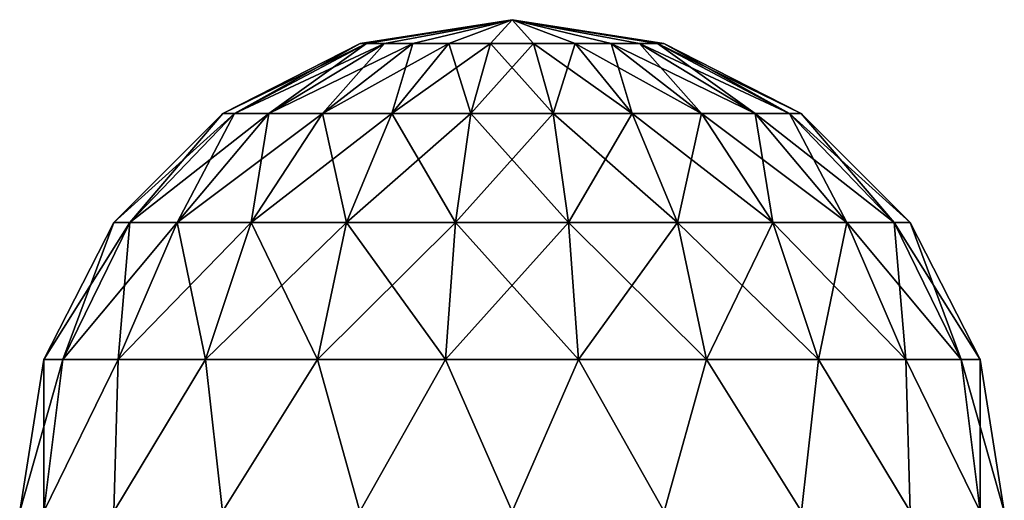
# Model space of a CAD drawing. Header units: millimetres. Extents: x -24 to 24, y -375 to 177.
# Tile 14 of 14: x -3 to 3, y 174.29 to 177.22. Entities that reach past the tile are written whole.
import ezdxf

# ---------------------------------------------------------------- set-up
doc = ezdxf.new("R2010")
doc.units = ezdxf.units.MM
doc.header["$LTSCALE"] = 101.851852
for name, color, linetype in [('25', 7, 'CONTINUOUS'), ('26', 7, 'CONTINUOUS'), ('33', 7, 'CONTINUOUS'), ('34', 7, 'CONTINUOUS')]:
    doc.layers.add(name, color=color, linetype=linetype)

msp = doc.modelspace()

# ---------------------------------------------------------------- linework, layer by layer
at = {"layer": '25', "color": 7, "linetype": 'CONTINUOUS', "true_color": 0xe0f2ff}
for points in [[(-0.8869, 177.079, 57.0604), (0, 177.225, 56.8), (-0.9244, 177.079, 56.8), (-0.8869, 177.079, 57.0604)], [(-0.7776, 177.079, 57.2997), (0, 177.225, 56.8), (-0.8869, 177.079, 57.0604), (-0.7776, 177.079, 57.2997)], [(-0.6053, 177.079, 57.4986), (0, 177.225, 56.8), (-0.7776, 177.079, 57.2997), (-0.6053, 177.079, 57.4986)], [(-0.384, 177.079, 57.6408), (0, 177.225, 56.8), (-0.6053, 177.079, 57.4986), (-0.384, 177.079, 57.6408)], [(-0.1316, 177.079, 57.715), (0, 177.225, 56.8), (-0.384, 177.079, 57.6408), (-0.1316, 177.079, 57.715)], [(0.1316, 177.079, 57.715), (0, 177.225, 56.8), (-0.1316, 177.079, 57.715), (0.1316, 177.079, 57.715)], [(0.9244, 177.079, 56.8), (0, 177.225, 56.8), (0.8869, 177.079, 57.0604), (0.9244, 177.079, 56.8)], [(0.8869, 177.079, 57.0604), (0, 177.225, 56.8), (0.7776, 177.079, 57.2997), (0.8869, 177.079, 57.0604)], [(0.7776, 177.079, 57.2997), (0, 177.225, 56.8), (0.6053, 177.079, 57.4986), (0.7776, 177.079, 57.2997)], [(0.6053, 177.079, 57.4986), (0, 177.225, 56.8), (0.384, 177.079, 57.6408), (0.6053, 177.079, 57.4986)], [(0.384, 177.079, 57.6408), (0, 177.225, 56.8), (0.1316, 177.079, 57.715), (0.384, 177.079, 57.6408)], [(-0.9244, 177.079, 56.8), (-1.7618, 176.6531, 56.8), (-1.6905, 176.6531, 57.2964), (-0.9244, 177.079, 56.8)], [(-0.8869, 177.079, 57.0604), (-0.9244, 177.079, 56.8), (-1.6905, 176.6531, 57.2964), (-0.8869, 177.079, 57.0604)], [(-1.4821, 176.6531, 57.7525), (-0.8869, 177.079, 57.0604), (-1.6905, 176.6531, 57.2964), (-1.4821, 176.6531, 57.7525)], [(-0.7776, 177.079, 57.2997), (-0.8869, 177.079, 57.0604), (-1.4821, 176.6531, 57.7525), (-0.7776, 177.079, 57.2997)], [(-1.1538, 176.6531, 58.1315), (-0.7776, 177.079, 57.2997), (-1.4821, 176.6531, 57.7525), (-1.1538, 176.6531, 58.1315)], [(-0.6053, 177.079, 57.4986), (-0.7776, 177.079, 57.2997), (-1.1538, 176.6531, 58.1315), (-0.6053, 177.079, 57.4986)], [(-0.7319, 176.6531, 58.4026), (-0.6053, 177.079, 57.4986), (-1.1538, 176.6531, 58.1315), (-0.7319, 176.6531, 58.4026)], [(-0.384, 177.079, 57.6408), (-0.6053, 177.079, 57.4986), (-0.7319, 176.6531, 58.4026), (-0.384, 177.079, 57.6408)], [(-0.2507, 176.6531, 58.5439), (-0.384, 177.079, 57.6408), (-0.7319, 176.6531, 58.4026), (-0.2507, 176.6531, 58.5439)], [(-0.1316, 177.079, 57.715), (-0.384, 177.079, 57.6408), (-0.2507, 176.6531, 58.5439), (-0.1316, 177.079, 57.715)], [(0.2507, 176.6531, 58.5439), (-0.1316, 177.079, 57.715), (-0.2507, 176.6531, 58.5439), (0.2507, 176.6531, 58.5439)], [(0.1316, 177.079, 57.715), (-0.1316, 177.079, 57.715), (0.2507, 176.6531, 58.5439), (0.1316, 177.079, 57.715)], [(0.384, 177.079, 57.6408), (0.1316, 177.079, 57.715), (0.7319, 176.6531, 58.4026), (0.384, 177.079, 57.6408)], [(0.7319, 176.6531, 58.4026), (0.1316, 177.079, 57.715), (0.2507, 176.6531, 58.5439), (0.7319, 176.6531, 58.4026)], [(0.6053, 177.079, 57.4986), (0.384, 177.079, 57.6408), (1.1538, 176.6531, 58.1315), (0.6053, 177.079, 57.4986)], [(1.1538, 176.6531, 58.1315), (0.384, 177.079, 57.6408), (0.7319, 176.6531, 58.4026), (1.1538, 176.6531, 58.1315)], [(0.7776, 177.079, 57.2997), (0.6053, 177.079, 57.4986), (1.4821, 176.6531, 57.7525), (0.7776, 177.079, 57.2997)], [(1.4821, 176.6531, 57.7525), (0.6053, 177.079, 57.4986), (1.1538, 176.6531, 58.1315), (1.4821, 176.6531, 57.7525)], [(0.8869, 177.079, 57.0604), (0.7776, 177.079, 57.2997), (1.6905, 176.6531, 57.2964), (0.8869, 177.079, 57.0604)], [(1.6905, 176.6531, 57.2964), (0.7776, 177.079, 57.2997), (1.4821, 176.6531, 57.7525), (1.6905, 176.6531, 57.2964)], [(0.9244, 177.079, 56.8), (0.8869, 177.079, 57.0604), (1.7618, 176.6531, 56.8), (0.9244, 177.079, 56.8)], [(1.7618, 176.6531, 56.8), (0.8869, 177.079, 57.0604), (1.6905, 176.6531, 57.2964), (1.7618, 176.6531, 56.8)], [(-1.7618, 176.6531, 56.8), (-2.4265, 175.9891, 56.8), (-2.3282, 175.9891, 57.4836), (-1.7618, 176.6531, 56.8)], [(-1.6905, 176.6531, 57.2964), (-1.7618, 176.6531, 56.8), (-2.3282, 175.9891, 57.4836), (-1.6905, 176.6531, 57.2964)], [(-2.0413, 175.9891, 58.1119), (-1.6905, 176.6531, 57.2964), (-2.3282, 175.9891, 57.4836), (-2.0413, 175.9891, 58.1119)], [(-1.4821, 176.6531, 57.7525), (-1.6905, 176.6531, 57.2964), (-2.0413, 175.9891, 58.1119), (-1.4821, 176.6531, 57.7525)], [(-1.589, 175.9891, 58.6338), (-1.4821, 176.6531, 57.7525), (-2.0413, 175.9891, 58.1119), (-1.589, 175.9891, 58.6338)], [(-1.1538, 176.6531, 58.1315), (-1.4821, 176.6531, 57.7525), (-1.589, 175.9891, 58.6338), (-1.1538, 176.6531, 58.1315)], [(-1.008, 175.9891, 59.0072), (-1.1538, 176.6531, 58.1315), (-1.589, 175.9891, 58.6338), (-1.008, 175.9891, 59.0072)], [(-0.7319, 176.6531, 58.4026), (-1.1538, 176.6531, 58.1315), (-1.008, 175.9891, 59.0072), (-0.7319, 176.6531, 58.4026)], [(-0.3453, 175.9891, 59.2018), (-0.7319, 176.6531, 58.4026), (-1.008, 175.9891, 59.0072), (-0.3453, 175.9891, 59.2018)], [(-0.2507, 176.6531, 58.5439), (-0.7319, 176.6531, 58.4026), (-0.3453, 175.9891, 59.2018), (-0.2507, 176.6531, 58.5439)], [(0.3453, 175.9891, 59.2018), (-0.2507, 176.6531, 58.5439), (-0.3453, 175.9891, 59.2018), (0.3453, 175.9891, 59.2018)], [(0.2507, 176.6531, 58.5439), (-0.2507, 176.6531, 58.5439), (0.3453, 175.9891, 59.2018), (0.2507, 176.6531, 58.5439)], [(0.7319, 176.6531, 58.4026), (0.2507, 176.6531, 58.5439), (1.008, 175.9891, 59.0072), (0.7319, 176.6531, 58.4026)], [(1.008, 175.9891, 59.0072), (0.2507, 176.6531, 58.5439), (0.3453, 175.9891, 59.2018), (1.008, 175.9891, 59.0072)], [(1.1538, 176.6531, 58.1315), (0.7319, 176.6531, 58.4026), (1.589, 175.9891, 58.6338), (1.1538, 176.6531, 58.1315)], [(1.589, 175.9891, 58.6338), (0.7319, 176.6531, 58.4026), (1.008, 175.9891, 59.0072), (1.589, 175.9891, 58.6338)], [(1.4821, 176.6531, 57.7525), (1.1538, 176.6531, 58.1315), (2.0413, 175.9891, 58.1119), (1.4821, 176.6531, 57.7525)], [(2.0413, 175.9891, 58.1119), (1.1538, 176.6531, 58.1315), (1.589, 175.9891, 58.6338), (2.0413, 175.9891, 58.1119)], [(1.6905, 176.6531, 57.2964), (1.4821, 176.6531, 57.7525), (2.3282, 175.9891, 57.4836), (1.6905, 176.6531, 57.2964)], [(2.3282, 175.9891, 57.4836), (1.4821, 176.6531, 57.7525), (2.0413, 175.9891, 58.1119), (2.3282, 175.9891, 57.4836)], [(1.7618, 176.6531, 56.8), (1.6905, 176.6531, 57.2964), (2.4265, 175.9891, 56.8), (1.7618, 176.6531, 56.8)], [(2.4265, 175.9891, 56.8), (1.6905, 176.6531, 57.2964), (2.3282, 175.9891, 57.4836), (2.4265, 175.9891, 56.8)], [(-2.8532, 175.152, 56.8), (-2.7376, 175.152, 57.6038), (-2.4265, 175.9891, 56.8), (-2.8532, 175.152, 56.8)], [(-2.7376, 175.152, 57.6038), (-2.4002, 175.152, 58.3425), (-2.3282, 175.9891, 57.4836), (-2.7376, 175.152, 57.6038)], [(-2.4265, 175.9891, 56.8), (-2.7376, 175.152, 57.6038), (-2.3282, 175.9891, 57.4836), (-2.4265, 175.9891, 56.8)], [(-2.4002, 175.152, 58.3425), (-1.8684, 175.152, 58.9563), (-2.0413, 175.9891, 58.1119), (-2.4002, 175.152, 58.3425)], [(-2.4002, 175.152, 58.3425), (-2.0413, 175.9891, 58.1119), (-2.3282, 175.9891, 57.4836), (-2.4002, 175.152, 58.3425)], [(-1.8684, 175.152, 58.9563), (-1.589, 175.9891, 58.6338), (-2.0413, 175.9891, 58.1119), (-1.8684, 175.152, 58.9563)], [(-1.8684, 175.152, 58.9563), (-1.1852, 175.152, 59.3953), (-1.589, 175.9891, 58.6338), (-1.8684, 175.152, 58.9563)], [(-1.1852, 175.152, 59.3953), (-1.008, 175.9891, 59.0072), (-1.589, 175.9891, 58.6338), (-1.1852, 175.152, 59.3953)], [(-1.1852, 175.152, 59.3953), (-0.406, 175.152, 59.6241), (-1.008, 175.9891, 59.0072), (-1.1852, 175.152, 59.3953)], [(-0.406, 175.152, 59.6241), (-0.3453, 175.9891, 59.2018), (-1.008, 175.9891, 59.0072), (-0.406, 175.152, 59.6241)], [(-0.406, 175.152, 59.6241), (0.406, 175.152, 59.6241), (-0.3453, 175.9891, 59.2018), (-0.406, 175.152, 59.6241)], [(0.406, 175.152, 59.6241), (0.3453, 175.9891, 59.2018), (-0.3453, 175.9891, 59.2018), (0.406, 175.152, 59.6241)], [(0.406, 175.152, 59.6241), (1.1852, 175.152, 59.3953), (0.3453, 175.9891, 59.2018), (0.406, 175.152, 59.6241)], [(1.1852, 175.152, 59.3953), (1.008, 175.9891, 59.0072), (0.3453, 175.9891, 59.2018), (1.1852, 175.152, 59.3953)], [(1.1852, 175.152, 59.3953), (1.8684, 175.152, 58.9563), (1.008, 175.9891, 59.0072), (1.1852, 175.152, 59.3953)], [(1.8684, 175.152, 58.9563), (1.589, 175.9891, 58.6338), (1.008, 175.9891, 59.0072), (1.8684, 175.152, 58.9563)], [(1.8684, 175.152, 58.9563), (2.4002, 175.152, 58.3425), (1.589, 175.9891, 58.6338), (1.8684, 175.152, 58.9563)], [(2.4002, 175.152, 58.3425), (2.0413, 175.9891, 58.1119), (1.589, 175.9891, 58.6338), (2.4002, 175.152, 58.3425)], [(2.4002, 175.152, 58.3425), (2.7376, 175.152, 57.6038), (2.0413, 175.9891, 58.1119), (2.4002, 175.152, 58.3425)], [(2.7376, 175.152, 57.6038), (2.3282, 175.9891, 57.4836), (2.0413, 175.9891, 58.1119), (2.7376, 175.152, 57.6038)], [(2.7376, 175.152, 57.6038), (2.8532, 175.152, 56.8), (2.3282, 175.9891, 57.4836), (2.7376, 175.152, 57.6038)], [(2.8532, 175.152, 56.8), (2.4265, 175.9891, 56.8), (2.3282, 175.9891, 57.4836), (2.8532, 175.152, 56.8)], [(-3, 174.225, 56.8), (-2.8532, 174.225, 57.7271), (-2.8532, 175.152, 56.8), (-3, 174.225, 56.8)], [(-2.8532, 174.225, 57.7271), (-2.4271, 174.225, 58.5634), (-2.4002, 175.152, 58.3425), (-2.8532, 174.225, 57.7271)], [(-2.8532, 175.152, 56.8), (-2.8532, 174.225, 57.7271), (-2.7376, 175.152, 57.6038), (-2.8532, 175.152, 56.8)], [(-2.7376, 175.152, 57.6038), (-2.8532, 174.225, 57.7271), (-2.4002, 175.152, 58.3425), (-2.7376, 175.152, 57.6038)], [(-2.4271, 174.225, 58.5634), (-1.7634, 174.225, 59.2271), (-1.8684, 175.152, 58.9563), (-2.4271, 174.225, 58.5634)], [(-2.4002, 175.152, 58.3425), (-2.4271, 174.225, 58.5634), (-1.8684, 175.152, 58.9563), (-2.4002, 175.152, 58.3425)], [(-1.8684, 175.152, 58.9563), (-1.7634, 174.225, 59.2271), (-1.1852, 175.152, 59.3953), (-1.8684, 175.152, 58.9563)], [(-1.7634, 174.225, 59.2271), (-0.9271, 174.225, 59.6532), (-1.1852, 175.152, 59.3953), (-1.7634, 174.225, 59.2271)], [(-1.1852, 175.152, 59.3953), (-0.9271, 174.225, 59.6532), (-0.406, 175.152, 59.6241), (-1.1852, 175.152, 59.3953)], [(-0.9271, 174.225, 59.6532), (0, 174.225, 59.8), (-0.406, 175.152, 59.6241), (-0.9271, 174.225, 59.6532)], [(-0.406, 175.152, 59.6241), (0, 174.225, 59.8), (0.406, 175.152, 59.6241), (-0.406, 175.152, 59.6241)], [(0, 174.225, 59.8), (0.9271, 174.225, 59.6532), (0.406, 175.152, 59.6241), (0, 174.225, 59.8)], [(0.406, 175.152, 59.6241), (0.9271, 174.225, 59.6532), (1.1852, 175.152, 59.3953), (0.406, 175.152, 59.6241)], [(0.9271, 174.225, 59.6532), (1.7634, 174.225, 59.2271), (1.1852, 175.152, 59.3953), (0.9271, 174.225, 59.6532)], [(1.1852, 175.152, 59.3953), (1.7634, 174.225, 59.2271), (1.8684, 175.152, 58.9563), (1.1852, 175.152, 59.3953)], [(1.7634, 174.225, 59.2271), (2.4271, 174.225, 58.5634), (1.8684, 175.152, 58.9563), (1.7634, 174.225, 59.2271)], [(1.8684, 175.152, 58.9563), (2.4271, 174.225, 58.5634), (2.4002, 175.152, 58.3425), (1.8684, 175.152, 58.9563)], [(2.4271, 174.225, 58.5634), (2.8532, 174.225, 57.7271), (2.4002, 175.152, 58.3425), (2.4271, 174.225, 58.5634)], [(2.4002, 175.152, 58.3425), (2.8532, 174.225, 57.7271), (2.7376, 175.152, 57.6038), (2.4002, 175.152, 58.3425)], [(2.8532, 174.225, 57.7271), (3, 174.225, 56.8), (2.7376, 175.152, 57.6038), (2.8532, 174.225, 57.7271)], [(2.7376, 175.152, 57.6038), (3, 174.225, 56.8), (2.8532, 175.152, 56.8), (2.7376, 175.152, 57.6038)]]:
    msp.add_3dface(points, dxfattribs=at)
at = {"layer": '26', "color": 7, "linetype": 'CONTINUOUS', "true_color": 0xe0f2ff}
for points in [[(-0.9244, 177.079, 56.8), (0, 177.225, 56.8), (-0.8869, 177.079, 56.5396), (-0.9244, 177.079, 56.8)], [(-0.8869, 177.079, 56.5396), (0, 177.225, 56.8), (-0.7776, 177.079, 56.3003), (-0.8869, 177.079, 56.5396)], [(-0.7776, 177.079, 56.3003), (0, 177.225, 56.8), (-0.6053, 177.079, 56.1014), (-0.7776, 177.079, 56.3003)], [(-0.6053, 177.079, 56.1014), (0, 177.225, 56.8), (-0.384, 177.079, 55.9592), (-0.6053, 177.079, 56.1014)], [(-0.384, 177.079, 55.9592), (0, 177.225, 56.8), (-0.1316, 177.079, 55.885), (-0.384, 177.079, 55.9592)], [(-0.1316, 177.079, 55.885), (0, 177.225, 56.8), (0.1316, 177.079, 55.885), (-0.1316, 177.079, 55.885)], [(0, 177.225, 56.8), (0.9244, 177.079, 56.8), (0.8869, 177.079, 56.5396), (0, 177.225, 56.8)], [(0.1316, 177.079, 55.885), (0, 177.225, 56.8), (0.384, 177.079, 55.9592), (0.1316, 177.079, 55.885)], [(0.384, 177.079, 55.9592), (0, 177.225, 56.8), (0.6053, 177.079, 56.1014), (0.384, 177.079, 55.9592)], [(0.6053, 177.079, 56.1014), (0, 177.225, 56.8), (0.7776, 177.079, 56.3003), (0.6053, 177.079, 56.1014)], [(0.7776, 177.079, 56.3003), (0, 177.225, 56.8), (0.8869, 177.079, 56.5396), (0.7776, 177.079, 56.3003)], [(-1.7618, 176.6531, 56.8), (-0.9244, 177.079, 56.8), (-0.8869, 177.079, 56.5396), (-1.7618, 176.6531, 56.8)], [(-1.7618, 176.6531, 56.8), (-0.8869, 177.079, 56.5396), (-1.6905, 176.6531, 56.3036), (-1.7618, 176.6531, 56.8)], [(-0.8869, 177.079, 56.5396), (-0.7776, 177.079, 56.3003), (-1.6905, 176.6531, 56.3036), (-0.8869, 177.079, 56.5396)], [(-1.6905, 176.6531, 56.3036), (-0.7776, 177.079, 56.3003), (-1.4821, 176.6531, 55.8475), (-1.6905, 176.6531, 56.3036)], [(-0.7776, 177.079, 56.3003), (-0.6053, 177.079, 56.1014), (-1.4821, 176.6531, 55.8475), (-0.7776, 177.079, 56.3003)], [(-1.4821, 176.6531, 55.8475), (-0.6053, 177.079, 56.1014), (-1.1538, 176.6531, 55.4685), (-1.4821, 176.6531, 55.8475)], [(-0.6053, 177.079, 56.1014), (-0.384, 177.079, 55.9592), (-1.1538, 176.6531, 55.4685), (-0.6053, 177.079, 56.1014)], [(-1.1538, 176.6531, 55.4685), (-0.384, 177.079, 55.9592), (-0.7319, 176.6531, 55.1974), (-1.1538, 176.6531, 55.4685)], [(-0.384, 177.079, 55.9592), (-0.1316, 177.079, 55.885), (-0.7319, 176.6531, 55.1974), (-0.384, 177.079, 55.9592)], [(-0.7319, 176.6531, 55.1974), (-0.1316, 177.079, 55.885), (-0.2507, 176.6531, 55.0561), (-0.7319, 176.6531, 55.1974)], [(-0.1316, 177.079, 55.885), (0.1316, 177.079, 55.885), (-0.2507, 176.6531, 55.0561), (-0.1316, 177.079, 55.885)], [(-0.2507, 176.6531, 55.0561), (0.1316, 177.079, 55.885), (0.2507, 176.6531, 55.0561), (-0.2507, 176.6531, 55.0561)], [(0.1316, 177.079, 55.885), (0.384, 177.079, 55.9592), (0.2507, 176.6531, 55.0561), (0.1316, 177.079, 55.885)], [(0.2507, 176.6531, 55.0561), (0.384, 177.079, 55.9592), (0.7319, 176.6531, 55.1974), (0.2507, 176.6531, 55.0561)], [(0.384, 177.079, 55.9592), (0.6053, 177.079, 56.1014), (0.7319, 176.6531, 55.1974), (0.384, 177.079, 55.9592)], [(0.6053, 177.079, 56.1014), (0.7776, 177.079, 56.3003), (1.1538, 176.6531, 55.4685), (0.6053, 177.079, 56.1014)], [(0.7319, 176.6531, 55.1974), (0.6053, 177.079, 56.1014), (1.1538, 176.6531, 55.4685), (0.7319, 176.6531, 55.1974)], [(0.7776, 177.079, 56.3003), (0.8869, 177.079, 56.5396), (1.4821, 176.6531, 55.8475), (0.7776, 177.079, 56.3003)], [(1.1538, 176.6531, 55.4685), (0.7776, 177.079, 56.3003), (1.4821, 176.6531, 55.8475), (1.1538, 176.6531, 55.4685)], [(0.8869, 177.079, 56.5396), (0.9244, 177.079, 56.8), (1.6905, 176.6531, 56.3036), (0.8869, 177.079, 56.5396)], [(1.4821, 176.6531, 55.8475), (0.8869, 177.079, 56.5396), (1.6905, 176.6531, 56.3036), (1.4821, 176.6531, 55.8475)], [(0.9244, 177.079, 56.8), (1.7618, 176.6531, 56.8), (1.6905, 176.6531, 56.3036), (0.9244, 177.079, 56.8)], [(-2.4265, 175.9891, 56.8), (-1.7618, 176.6531, 56.8), (-1.6905, 176.6531, 56.3036), (-2.4265, 175.9891, 56.8)], [(-2.4265, 175.9891, 56.8), (-1.6905, 176.6531, 56.3036), (-2.3282, 175.9891, 56.1164), (-2.4265, 175.9891, 56.8)], [(-1.6905, 176.6531, 56.3036), (-1.4821, 176.6531, 55.8475), (-2.3282, 175.9891, 56.1164), (-1.6905, 176.6531, 56.3036)], [(-2.3282, 175.9891, 56.1164), (-1.4821, 176.6531, 55.8475), (-2.0413, 175.9891, 55.4881), (-2.3282, 175.9891, 56.1164)], [(-1.4821, 176.6531, 55.8475), (-1.1538, 176.6531, 55.4685), (-2.0413, 175.9891, 55.4881), (-1.4821, 176.6531, 55.8475)], [(-2.0413, 175.9891, 55.4881), (-1.1538, 176.6531, 55.4685), (-1.589, 175.9891, 54.9662), (-2.0413, 175.9891, 55.4881)], [(-1.1538, 176.6531, 55.4685), (-0.7319, 176.6531, 55.1974), (-1.589, 175.9891, 54.9662), (-1.1538, 176.6531, 55.4685)], [(-1.589, 175.9891, 54.9662), (-0.7319, 176.6531, 55.1974), (-1.008, 175.9891, 54.5928), (-1.589, 175.9891, 54.9662)], [(-0.7319, 176.6531, 55.1974), (-0.2507, 176.6531, 55.0561), (-1.008, 175.9891, 54.5928), (-0.7319, 176.6531, 55.1974)], [(-1.008, 175.9891, 54.5928), (-0.2507, 176.6531, 55.0561), (-0.3453, 175.9891, 54.3982), (-1.008, 175.9891, 54.5928)], [(-0.2507, 176.6531, 55.0561), (0.2507, 176.6531, 55.0561), (-0.3453, 175.9891, 54.3982), (-0.2507, 176.6531, 55.0561)], [(-0.3453, 175.9891, 54.3982), (0.2507, 176.6531, 55.0561), (0.3453, 175.9891, 54.3982), (-0.3453, 175.9891, 54.3982)], [(0.2507, 176.6531, 55.0561), (0.7319, 176.6531, 55.1974), (0.3453, 175.9891, 54.3982), (0.2507, 176.6531, 55.0561)], [(0.3453, 175.9891, 54.3982), (0.7319, 176.6531, 55.1974), (1.008, 175.9891, 54.5928), (0.3453, 175.9891, 54.3982)], [(0.7319, 176.6531, 55.1974), (1.1538, 176.6531, 55.4685), (1.008, 175.9891, 54.5928), (0.7319, 176.6531, 55.1974)], [(1.008, 175.9891, 54.5928), (1.1538, 176.6531, 55.4685), (1.589, 175.9891, 54.9662), (1.008, 175.9891, 54.5928)], [(1.1538, 176.6531, 55.4685), (1.4821, 176.6531, 55.8475), (1.589, 175.9891, 54.9662), (1.1538, 176.6531, 55.4685)], [(1.4821, 176.6531, 55.8475), (1.6905, 176.6531, 56.3036), (2.0413, 175.9891, 55.4881), (1.4821, 176.6531, 55.8475)], [(1.589, 175.9891, 54.9662), (1.4821, 176.6531, 55.8475), (2.0413, 175.9891, 55.4881), (1.589, 175.9891, 54.9662)], [(1.6905, 176.6531, 56.3036), (1.7618, 176.6531, 56.8), (2.3282, 175.9891, 56.1164), (1.6905, 176.6531, 56.3036)], [(2.0413, 175.9891, 55.4881), (1.6905, 176.6531, 56.3036), (2.3282, 175.9891, 56.1164), (2.0413, 175.9891, 55.4881)], [(1.7618, 176.6531, 56.8), (2.4265, 175.9891, 56.8), (2.3282, 175.9891, 56.1164), (1.7618, 176.6531, 56.8)], [(-2.8532, 175.152, 56.8), (-2.4265, 175.9891, 56.8), (-2.3282, 175.9891, 56.1164), (-2.8532, 175.152, 56.8)], [(-2.7376, 175.152, 55.9962), (-2.8532, 175.152, 56.8), (-2.3282, 175.9891, 56.1164), (-2.7376, 175.152, 55.9962)], [(-2.4002, 175.152, 55.2575), (-2.7376, 175.152, 55.9962), (-2.0413, 175.9891, 55.4881), (-2.4002, 175.152, 55.2575)], [(-2.7376, 175.152, 55.9962), (-2.3282, 175.9891, 56.1164), (-2.0413, 175.9891, 55.4881), (-2.7376, 175.152, 55.9962)], [(-1.8684, 175.152, 54.6437), (-2.4002, 175.152, 55.2575), (-1.589, 175.9891, 54.9662), (-1.8684, 175.152, 54.6437)], [(-2.4002, 175.152, 55.2575), (-2.0413, 175.9891, 55.4881), (-1.589, 175.9891, 54.9662), (-2.4002, 175.152, 55.2575)], [(-1.1852, 175.152, 54.2047), (-1.8684, 175.152, 54.6437), (-1.008, 175.9891, 54.5928), (-1.1852, 175.152, 54.2047)], [(-1.8684, 175.152, 54.6437), (-1.589, 175.9891, 54.9662), (-1.008, 175.9891, 54.5928), (-1.8684, 175.152, 54.6437)], [(-0.406, 175.152, 53.9759), (-1.1852, 175.152, 54.2047), (-0.3453, 175.9891, 54.3982), (-0.406, 175.152, 53.9759)], [(-1.1852, 175.152, 54.2047), (-1.008, 175.9891, 54.5928), (-0.3453, 175.9891, 54.3982), (-1.1852, 175.152, 54.2047)], [(0.406, 175.152, 53.9759), (-0.406, 175.152, 53.9759), (0.3453, 175.9891, 54.3982), (0.406, 175.152, 53.9759)], [(-0.406, 175.152, 53.9759), (-0.3453, 175.9891, 54.3982), (0.3453, 175.9891, 54.3982), (-0.406, 175.152, 53.9759)], [(0.406, 175.152, 53.9759), (0.3453, 175.9891, 54.3982), (1.008, 175.9891, 54.5928), (0.406, 175.152, 53.9759)], [(1.1852, 175.152, 54.2047), (0.406, 175.152, 53.9759), (1.008, 175.9891, 54.5928), (1.1852, 175.152, 54.2047)], [(1.1852, 175.152, 54.2047), (1.008, 175.9891, 54.5928), (1.589, 175.9891, 54.9662), (1.1852, 175.152, 54.2047)], [(1.8684, 175.152, 54.6437), (1.1852, 175.152, 54.2047), (1.589, 175.9891, 54.9662), (1.8684, 175.152, 54.6437)], [(1.8684, 175.152, 54.6437), (1.589, 175.9891, 54.9662), (2.0413, 175.9891, 55.4881), (1.8684, 175.152, 54.6437)], [(2.4002, 175.152, 55.2575), (1.8684, 175.152, 54.6437), (2.0413, 175.9891, 55.4881), (2.4002, 175.152, 55.2575)], [(2.4002, 175.152, 55.2575), (2.0413, 175.9891, 55.4881), (2.3282, 175.9891, 56.1164), (2.4002, 175.152, 55.2575)], [(2.4265, 175.9891, 56.8), (2.7376, 175.152, 55.9962), (2.3282, 175.9891, 56.1164), (2.4265, 175.9891, 56.8)], [(2.7376, 175.152, 55.9962), (2.4002, 175.152, 55.2575), (2.3282, 175.9891, 56.1164), (2.7376, 175.152, 55.9962)], [(2.4265, 175.9891, 56.8), (2.8532, 175.152, 56.8), (2.7376, 175.152, 55.9962), (2.4265, 175.9891, 56.8)], [(-2.8532, 174.225, 55.8729), (-3, 174.225, 56.8), (-2.7376, 175.152, 55.9962), (-2.8532, 174.225, 55.8729)], [(-3, 174.225, 56.8), (-2.8532, 175.152, 56.8), (-2.7376, 175.152, 55.9962), (-3, 174.225, 56.8)], [(-2.4271, 174.225, 55.0366), (-2.8532, 174.225, 55.8729), (-2.4002, 175.152, 55.2575), (-2.4271, 174.225, 55.0366)], [(-2.4002, 175.152, 55.2575), (-2.8532, 174.225, 55.8729), (-2.7376, 175.152, 55.9962), (-2.4002, 175.152, 55.2575)], [(-1.7634, 174.225, 54.3729), (-2.4271, 174.225, 55.0366), (-1.8684, 175.152, 54.6437), (-1.7634, 174.225, 54.3729)], [(-1.8684, 175.152, 54.6437), (-2.4271, 174.225, 55.0366), (-2.4002, 175.152, 55.2575), (-1.8684, 175.152, 54.6437)], [(-1.1852, 175.152, 54.2047), (-1.7634, 174.225, 54.3729), (-1.8684, 175.152, 54.6437), (-1.1852, 175.152, 54.2047)], [(-0.9271, 174.225, 53.9468), (-1.7634, 174.225, 54.3729), (-1.1852, 175.152, 54.2047), (-0.9271, 174.225, 53.9468)], [(-0.406, 175.152, 53.9759), (-0.9271, 174.225, 53.9468), (-1.1852, 175.152, 54.2047), (-0.406, 175.152, 53.9759)], [(0, 174.225, 53.8), (-0.9271, 174.225, 53.9468), (-0.406, 175.152, 53.9759), (0, 174.225, 53.8)], [(0.406, 175.152, 53.9759), (0, 174.225, 53.8), (-0.406, 175.152, 53.9759), (0.406, 175.152, 53.9759)], [(0.9271, 174.225, 53.9468), (0, 174.225, 53.8), (0.406, 175.152, 53.9759), (0.9271, 174.225, 53.9468)], [(1.1852, 175.152, 54.2047), (0.9271, 174.225, 53.9468), (0.406, 175.152, 53.9759), (1.1852, 175.152, 54.2047)], [(1.7634, 174.225, 54.3729), (0.9271, 174.225, 53.9468), (1.1852, 175.152, 54.2047), (1.7634, 174.225, 54.3729)], [(1.8684, 175.152, 54.6437), (1.7634, 174.225, 54.3729), (1.1852, 175.152, 54.2047), (1.8684, 175.152, 54.6437)], [(2.4271, 174.225, 55.0366), (1.7634, 174.225, 54.3729), (1.8684, 175.152, 54.6437), (2.4271, 174.225, 55.0366)], [(2.4002, 175.152, 55.2575), (2.4271, 174.225, 55.0366), (1.8684, 175.152, 54.6437), (2.4002, 175.152, 55.2575)], [(2.8532, 174.225, 55.8729), (2.4271, 174.225, 55.0366), (2.4002, 175.152, 55.2575), (2.8532, 174.225, 55.8729)], [(2.7376, 175.152, 55.9962), (2.8532, 174.225, 55.8729), (2.4002, 175.152, 55.2575), (2.7376, 175.152, 55.9962)], [(2.8532, 175.152, 56.8), (2.8532, 174.225, 55.8729), (2.7376, 175.152, 55.9962), (2.8532, 175.152, 56.8)], [(3, 174.225, 56.8), (2.8532, 174.225, 55.8729), (2.8532, 175.152, 56.8), (3, 174.225, 56.8)]]:
    msp.add_3dface(points, dxfattribs=at)
at = {"layer": '33', "color": 7, "linetype": 'CONTINUOUS', "true_color": 0xe0f2ff}
for points in [[(-0.9244, 177.079, 94.9), (0, 177.225, 94.9), (-0.8869, 177.079, 94.6396), (-0.9244, 177.079, 94.9)], [(-0.8869, 177.079, 94.6396), (0, 177.225, 94.9), (-0.7776, 177.079, 94.4003), (-0.8869, 177.079, 94.6396)], [(-0.7776, 177.079, 94.4003), (0, 177.225, 94.9), (-0.6053, 177.079, 94.2014), (-0.7776, 177.079, 94.4003)], [(-0.6053, 177.079, 94.2014), (0, 177.225, 94.9), (-0.384, 177.079, 94.0592), (-0.6053, 177.079, 94.2014)], [(-0.384, 177.079, 94.0592), (0, 177.225, 94.9), (-0.1316, 177.079, 93.985), (-0.384, 177.079, 94.0592)], [(-0.1316, 177.079, 93.985), (0, 177.225, 94.9), (0.1316, 177.079, 93.985), (-0.1316, 177.079, 93.985)], [(0.1316, 177.079, 93.985), (0, 177.225, 94.9), (0.384, 177.079, 94.0592), (0.1316, 177.079, 93.985)], [(0.384, 177.079, 94.0592), (0, 177.225, 94.9), (0.6053, 177.079, 94.2014), (0.384, 177.079, 94.0592)], [(0.6053, 177.079, 94.2014), (0, 177.225, 94.9), (0.7776, 177.079, 94.4003), (0.6053, 177.079, 94.2014)], [(0.7776, 177.079, 94.4003), (0, 177.225, 94.9), (0.8869, 177.079, 94.6396), (0.7776, 177.079, 94.4003)], [(0.8869, 177.079, 94.6396), (0, 177.225, 94.9), (0.9244, 177.079, 94.9), (0.8869, 177.079, 94.6396)], [(-0.9244, 177.079, 94.9), (-0.8869, 177.079, 94.6396), (-1.7618, 176.6531, 94.9), (-0.9244, 177.079, 94.9)], [(-1.7618, 176.6531, 94.9), (-0.8869, 177.079, 94.6396), (-1.6905, 176.6531, 94.4036), (-1.7618, 176.6531, 94.9)], [(-0.8869, 177.079, 94.6396), (-0.7776, 177.079, 94.4003), (-1.6905, 176.6531, 94.4036), (-0.8869, 177.079, 94.6396)], [(-1.6905, 176.6531, 94.4036), (-0.7776, 177.079, 94.4003), (-1.4821, 176.6531, 93.9475), (-1.6905, 176.6531, 94.4036)], [(-0.7776, 177.079, 94.4003), (-0.6053, 177.079, 94.2014), (-1.4821, 176.6531, 93.9475), (-0.7776, 177.079, 94.4003)], [(-1.4821, 176.6531, 93.9475), (-0.6053, 177.079, 94.2014), (-1.1538, 176.6531, 93.5685), (-1.4821, 176.6531, 93.9475)], [(-0.6053, 177.079, 94.2014), (-0.384, 177.079, 94.0592), (-1.1538, 176.6531, 93.5685), (-0.6053, 177.079, 94.2014)], [(-1.1538, 176.6531, 93.5685), (-0.384, 177.079, 94.0592), (-0.7319, 176.6531, 93.2974), (-1.1538, 176.6531, 93.5685)], [(-0.384, 177.079, 94.0592), (-0.1316, 177.079, 93.985), (-0.7319, 176.6531, 93.2974), (-0.384, 177.079, 94.0592)], [(-0.7319, 176.6531, 93.2974), (-0.1316, 177.079, 93.985), (-0.2507, 176.6531, 93.1561), (-0.7319, 176.6531, 93.2974)], [(-0.1316, 177.079, 93.985), (0.1316, 177.079, 93.985), (-0.2507, 176.6531, 93.1561), (-0.1316, 177.079, 93.985)], [(-0.2507, 176.6531, 93.1561), (0.1316, 177.079, 93.985), (0.2507, 176.6531, 93.1561), (-0.2507, 176.6531, 93.1561)], [(0.1316, 177.079, 93.985), (0.384, 177.079, 94.0592), (0.2507, 176.6531, 93.1561), (0.1316, 177.079, 93.985)], [(0.2507, 176.6531, 93.1561), (0.384, 177.079, 94.0592), (0.7319, 176.6531, 93.2974), (0.2507, 176.6531, 93.1561)], [(0.384, 177.079, 94.0592), (0.6053, 177.079, 94.2014), (0.7319, 176.6531, 93.2974), (0.384, 177.079, 94.0592)], [(0.6053, 177.079, 94.2014), (0.7776, 177.079, 94.4003), (1.1538, 176.6531, 93.5685), (0.6053, 177.079, 94.2014)], [(0.7319, 176.6531, 93.2974), (0.6053, 177.079, 94.2014), (1.1538, 176.6531, 93.5685), (0.7319, 176.6531, 93.2974)], [(0.7776, 177.079, 94.4003), (0.8869, 177.079, 94.6396), (1.4821, 176.6531, 93.9475), (0.7776, 177.079, 94.4003)], [(1.1538, 176.6531, 93.5685), (0.7776, 177.079, 94.4003), (1.4821, 176.6531, 93.9475), (1.1538, 176.6531, 93.5685)], [(0.8869, 177.079, 94.6396), (0.9244, 177.079, 94.9), (1.6905, 176.6531, 94.4036), (0.8869, 177.079, 94.6396)], [(1.4821, 176.6531, 93.9475), (0.8869, 177.079, 94.6396), (1.6905, 176.6531, 94.4036), (1.4821, 176.6531, 93.9475)], [(0.9244, 177.079, 94.9), (1.7618, 176.6531, 94.9), (1.6905, 176.6531, 94.4036), (0.9244, 177.079, 94.9)], [(-1.7618, 176.6531, 94.9), (-1.6905, 176.6531, 94.4036), (-2.4265, 175.9891, 94.9), (-1.7618, 176.6531, 94.9)], [(-2.4265, 175.9891, 94.9), (-1.6905, 176.6531, 94.4036), (-2.3282, 175.9891, 94.2164), (-2.4265, 175.9891, 94.9)], [(-1.6905, 176.6531, 94.4036), (-1.4821, 176.6531, 93.9475), (-2.3282, 175.9891, 94.2164), (-1.6905, 176.6531, 94.4036)], [(-2.3282, 175.9891, 94.2164), (-1.4821, 176.6531, 93.9475), (-2.0413, 175.9891, 93.5881), (-2.3282, 175.9891, 94.2164)], [(-1.4821, 176.6531, 93.9475), (-1.1538, 176.6531, 93.5685), (-2.0413, 175.9891, 93.5881), (-1.4821, 176.6531, 93.9475)], [(-2.0413, 175.9891, 93.5881), (-1.1538, 176.6531, 93.5685), (-1.589, 175.9891, 93.0662), (-2.0413, 175.9891, 93.5881)], [(-1.1538, 176.6531, 93.5685), (-0.7319, 176.6531, 93.2974), (-1.589, 175.9891, 93.0662), (-1.1538, 176.6531, 93.5685)], [(-1.589, 175.9891, 93.0662), (-0.7319, 176.6531, 93.2974), (-1.008, 175.9891, 92.6928), (-1.589, 175.9891, 93.0662)], [(-0.7319, 176.6531, 93.2974), (-0.2507, 176.6531, 93.1561), (-1.008, 175.9891, 92.6928), (-0.7319, 176.6531, 93.2974)], [(-1.008, 175.9891, 92.6928), (-0.2507, 176.6531, 93.1561), (-0.3453, 175.9891, 92.4982), (-1.008, 175.9891, 92.6928)], [(-0.2507, 176.6531, 93.1561), (0.2507, 176.6531, 93.1561), (-0.3453, 175.9891, 92.4982), (-0.2507, 176.6531, 93.1561)], [(-0.3453, 175.9891, 92.4982), (0.2507, 176.6531, 93.1561), (0.3453, 175.9891, 92.4982), (-0.3453, 175.9891, 92.4982)], [(0.2507, 176.6531, 93.1561), (0.7319, 176.6531, 93.2974), (0.3453, 175.9891, 92.4982), (0.2507, 176.6531, 93.1561)], [(0.3453, 175.9891, 92.4982), (0.7319, 176.6531, 93.2974), (1.008, 175.9891, 92.6928), (0.3453, 175.9891, 92.4982)], [(0.7319, 176.6531, 93.2974), (1.1538, 176.6531, 93.5685), (1.008, 175.9891, 92.6928), (0.7319, 176.6531, 93.2974)], [(1.008, 175.9891, 92.6928), (1.1538, 176.6531, 93.5685), (1.589, 175.9891, 93.0662), (1.008, 175.9891, 92.6928)], [(1.1538, 176.6531, 93.5685), (1.4821, 176.6531, 93.9475), (1.589, 175.9891, 93.0662), (1.1538, 176.6531, 93.5685)], [(1.4821, 176.6531, 93.9475), (1.6905, 176.6531, 94.4036), (2.0413, 175.9891, 93.5881), (1.4821, 176.6531, 93.9475)], [(1.589, 175.9891, 93.0662), (1.4821, 176.6531, 93.9475), (2.0413, 175.9891, 93.5881), (1.589, 175.9891, 93.0662)], [(1.6905, 176.6531, 94.4036), (1.7618, 176.6531, 94.9), (2.3282, 175.9891, 94.2164), (1.6905, 176.6531, 94.4036)], [(2.0413, 175.9891, 93.5881), (1.6905, 176.6531, 94.4036), (2.3282, 175.9891, 94.2164), (2.0413, 175.9891, 93.5881)], [(1.7618, 176.6531, 94.9), (2.4265, 175.9891, 94.9), (2.3282, 175.9891, 94.2164), (1.7618, 176.6531, 94.9)], [(-2.7376, 175.152, 94.0962), (-2.8532, 175.152, 94.9), (-2.3282, 175.9891, 94.2164), (-2.7376, 175.152, 94.0962)], [(-2.8532, 175.152, 94.9), (-2.4265, 175.9891, 94.9), (-2.3282, 175.9891, 94.2164), (-2.8532, 175.152, 94.9)], [(-2.4002, 175.152, 93.3575), (-2.7376, 175.152, 94.0962), (-2.0413, 175.9891, 93.5881), (-2.4002, 175.152, 93.3575)], [(-2.7376, 175.152, 94.0962), (-2.3282, 175.9891, 94.2164), (-2.0413, 175.9891, 93.5881), (-2.7376, 175.152, 94.0962)], [(-1.8684, 175.152, 92.7437), (-2.4002, 175.152, 93.3575), (-1.589, 175.9891, 93.0662), (-1.8684, 175.152, 92.7437)], [(-2.4002, 175.152, 93.3575), (-2.0413, 175.9891, 93.5881), (-1.589, 175.9891, 93.0662), (-2.4002, 175.152, 93.3575)], [(-1.1852, 175.152, 92.3047), (-1.8684, 175.152, 92.7437), (-1.008, 175.9891, 92.6928), (-1.1852, 175.152, 92.3047)], [(-1.8684, 175.152, 92.7437), (-1.589, 175.9891, 93.0662), (-1.008, 175.9891, 92.6928), (-1.8684, 175.152, 92.7437)], [(-0.406, 175.152, 92.0759), (-1.1852, 175.152, 92.3047), (-0.3453, 175.9891, 92.4982), (-0.406, 175.152, 92.0759)], [(-1.1852, 175.152, 92.3047), (-1.008, 175.9891, 92.6928), (-0.3453, 175.9891, 92.4982), (-1.1852, 175.152, 92.3047)], [(0.406, 175.152, 92.0759), (-0.406, 175.152, 92.0759), (0.3453, 175.9891, 92.4982), (0.406, 175.152, 92.0759)], [(-0.406, 175.152, 92.0759), (-0.3453, 175.9891, 92.4982), (0.3453, 175.9891, 92.4982), (-0.406, 175.152, 92.0759)], [(0.406, 175.152, 92.0759), (0.3453, 175.9891, 92.4982), (1.008, 175.9891, 92.6928), (0.406, 175.152, 92.0759)], [(1.1852, 175.152, 92.3047), (0.406, 175.152, 92.0759), (1.008, 175.9891, 92.6928), (1.1852, 175.152, 92.3047)], [(1.1852, 175.152, 92.3047), (1.008, 175.9891, 92.6928), (1.589, 175.9891, 93.0662), (1.1852, 175.152, 92.3047)], [(1.8684, 175.152, 92.7437), (1.1852, 175.152, 92.3047), (1.589, 175.9891, 93.0662), (1.8684, 175.152, 92.7437)], [(1.8684, 175.152, 92.7437), (1.589, 175.9891, 93.0662), (2.0413, 175.9891, 93.5881), (1.8684, 175.152, 92.7437)], [(2.4002, 175.152, 93.3575), (1.8684, 175.152, 92.7437), (2.0413, 175.9891, 93.5881), (2.4002, 175.152, 93.3575)], [(2.4002, 175.152, 93.3575), (2.0413, 175.9891, 93.5881), (2.3282, 175.9891, 94.2164), (2.4002, 175.152, 93.3575)], [(2.7376, 175.152, 94.0962), (2.4002, 175.152, 93.3575), (2.3282, 175.9891, 94.2164), (2.7376, 175.152, 94.0962)], [(2.4265, 175.9891, 94.9), (2.7376, 175.152, 94.0962), (2.3282, 175.9891, 94.2164), (2.4265, 175.9891, 94.9)], [(2.8532, 175.152, 94.9), (2.7376, 175.152, 94.0962), (2.4265, 175.9891, 94.9), (2.8532, 175.152, 94.9)], [(-2.8532, 174.225, 93.9729), (-3, 174.225, 94.9), (-2.7376, 175.152, 94.0962), (-2.8532, 174.225, 93.9729)], [(-2.7376, 175.152, 94.0962), (-3, 174.225, 94.9), (-2.8532, 175.152, 94.9), (-2.7376, 175.152, 94.0962)], [(-2.4271, 174.225, 93.1366), (-2.8532, 174.225, 93.9729), (-2.4002, 175.152, 93.3575), (-2.4271, 174.225, 93.1366)], [(-2.4002, 175.152, 93.3575), (-2.8532, 174.225, 93.9729), (-2.7376, 175.152, 94.0962), (-2.4002, 175.152, 93.3575)], [(-1.7634, 174.225, 92.4729), (-2.4271, 174.225, 93.1366), (-1.8684, 175.152, 92.7437), (-1.7634, 174.225, 92.4729)], [(-1.8684, 175.152, 92.7437), (-2.4271, 174.225, 93.1366), (-2.4002, 175.152, 93.3575), (-1.8684, 175.152, 92.7437)], [(-1.1852, 175.152, 92.3047), (-1.7634, 174.225, 92.4729), (-1.8684, 175.152, 92.7437), (-1.1852, 175.152, 92.3047)], [(-0.9271, 174.225, 92.0468), (-1.7634, 174.225, 92.4729), (-1.1852, 175.152, 92.3047), (-0.9271, 174.225, 92.0468)], [(-0.406, 175.152, 92.0759), (-0.9271, 174.225, 92.0468), (-1.1852, 175.152, 92.3047), (-0.406, 175.152, 92.0759)], [(0, 174.225, 91.9), (-0.9271, 174.225, 92.0468), (-0.406, 175.152, 92.0759), (0, 174.225, 91.9)], [(0.406, 175.152, 92.0759), (0, 174.225, 91.9), (-0.406, 175.152, 92.0759), (0.406, 175.152, 92.0759)], [(0.9271, 174.225, 92.0468), (0, 174.225, 91.9), (0.406, 175.152, 92.0759), (0.9271, 174.225, 92.0468)], [(1.1852, 175.152, 92.3047), (0.9271, 174.225, 92.0468), (0.406, 175.152, 92.0759), (1.1852, 175.152, 92.3047)], [(1.7634, 174.225, 92.4729), (0.9271, 174.225, 92.0468), (1.1852, 175.152, 92.3047), (1.7634, 174.225, 92.4729)], [(1.8684, 175.152, 92.7437), (1.7634, 174.225, 92.4729), (1.1852, 175.152, 92.3047), (1.8684, 175.152, 92.7437)], [(2.4271, 174.225, 93.1366), (1.7634, 174.225, 92.4729), (1.8684, 175.152, 92.7437), (2.4271, 174.225, 93.1366)], [(2.4002, 175.152, 93.3575), (2.4271, 174.225, 93.1366), (1.8684, 175.152, 92.7437), (2.4002, 175.152, 93.3575)], [(2.8532, 174.225, 93.9729), (2.4271, 174.225, 93.1366), (2.4002, 175.152, 93.3575), (2.8532, 174.225, 93.9729)], [(2.7376, 175.152, 94.0962), (2.8532, 174.225, 93.9729), (2.4002, 175.152, 93.3575), (2.7376, 175.152, 94.0962)], [(2.8532, 175.152, 94.9), (2.8532, 174.225, 93.9729), (2.7376, 175.152, 94.0962), (2.8532, 175.152, 94.9)], [(3, 174.225, 94.9), (2.8532, 174.225, 93.9729), (2.8532, 175.152, 94.9), (3, 174.225, 94.9)]]:
    msp.add_3dface(points, dxfattribs=at)
at = {"layer": '34', "color": 7, "linetype": 'CONTINUOUS', "true_color": 0xe0f2ff}
for points in [[(0, 177.225, 94.9), (-0.9244, 177.079, 94.9), (-0.8869, 177.079, 95.1604), (0, 177.225, 94.9)], [(-0.7776, 177.079, 95.3997), (0, 177.225, 94.9), (-0.8869, 177.079, 95.1604), (-0.7776, 177.079, 95.3997)], [(-0.6053, 177.079, 95.5986), (0, 177.225, 94.9), (-0.7776, 177.079, 95.3997), (-0.6053, 177.079, 95.5986)], [(-0.384, 177.079, 95.7408), (0, 177.225, 94.9), (-0.6053, 177.079, 95.5986), (-0.384, 177.079, 95.7408)], [(-0.1316, 177.079, 95.815), (0, 177.225, 94.9), (-0.384, 177.079, 95.7408), (-0.1316, 177.079, 95.815)], [(0.1316, 177.079, 95.815), (0, 177.225, 94.9), (-0.1316, 177.079, 95.815), (0.1316, 177.079, 95.815)], [(0.9244, 177.079, 94.9), (0, 177.225, 94.9), (0.8869, 177.079, 95.1604), (0.9244, 177.079, 94.9)], [(0.8869, 177.079, 95.1604), (0, 177.225, 94.9), (0.7776, 177.079, 95.3997), (0.8869, 177.079, 95.1604)], [(0.7776, 177.079, 95.3997), (0, 177.225, 94.9), (0.6053, 177.079, 95.5986), (0.7776, 177.079, 95.3997)], [(0.6053, 177.079, 95.5986), (0, 177.225, 94.9), (0.384, 177.079, 95.7408), (0.6053, 177.079, 95.5986)], [(0.384, 177.079, 95.7408), (0, 177.225, 94.9), (0.1316, 177.079, 95.815), (0.384, 177.079, 95.7408)], [(-0.9244, 177.079, 94.9), (-1.7618, 176.6531, 94.9), (-1.6905, 176.6531, 95.3964), (-0.9244, 177.079, 94.9)], [(-0.8869, 177.079, 95.1604), (-0.9244, 177.079, 94.9), (-1.6905, 176.6531, 95.3964), (-0.8869, 177.079, 95.1604)], [(-1.4821, 176.6531, 95.8525), (-0.8869, 177.079, 95.1604), (-1.6905, 176.6531, 95.3964), (-1.4821, 176.6531, 95.8525)], [(-0.7776, 177.079, 95.3997), (-0.8869, 177.079, 95.1604), (-1.4821, 176.6531, 95.8525), (-0.7776, 177.079, 95.3997)], [(-1.1538, 176.6531, 96.2315), (-0.7776, 177.079, 95.3997), (-1.4821, 176.6531, 95.8525), (-1.1538, 176.6531, 96.2315)], [(-0.6053, 177.079, 95.5986), (-0.7776, 177.079, 95.3997), (-1.1538, 176.6531, 96.2315), (-0.6053, 177.079, 95.5986)], [(-0.7319, 176.6531, 96.5026), (-0.6053, 177.079, 95.5986), (-1.1538, 176.6531, 96.2315), (-0.7319, 176.6531, 96.5026)], [(-0.384, 177.079, 95.7408), (-0.6053, 177.079, 95.5986), (-0.7319, 176.6531, 96.5026), (-0.384, 177.079, 95.7408)], [(-0.2507, 176.6531, 96.6439), (-0.384, 177.079, 95.7408), (-0.7319, 176.6531, 96.5026), (-0.2507, 176.6531, 96.6439)], [(-0.1316, 177.079, 95.815), (-0.384, 177.079, 95.7408), (-0.2507, 176.6531, 96.6439), (-0.1316, 177.079, 95.815)], [(0.2507, 176.6531, 96.6439), (-0.1316, 177.079, 95.815), (-0.2507, 176.6531, 96.6439), (0.2507, 176.6531, 96.6439)], [(0.1316, 177.079, 95.815), (-0.1316, 177.079, 95.815), (0.2507, 176.6531, 96.6439), (0.1316, 177.079, 95.815)], [(0.384, 177.079, 95.7408), (0.1316, 177.079, 95.815), (0.7319, 176.6531, 96.5026), (0.384, 177.079, 95.7408)], [(0.7319, 176.6531, 96.5026), (0.1316, 177.079, 95.815), (0.2507, 176.6531, 96.6439), (0.7319, 176.6531, 96.5026)], [(0.6053, 177.079, 95.5986), (0.384, 177.079, 95.7408), (1.1538, 176.6531, 96.2315), (0.6053, 177.079, 95.5986)], [(1.1538, 176.6531, 96.2315), (0.384, 177.079, 95.7408), (0.7319, 176.6531, 96.5026), (1.1538, 176.6531, 96.2315)], [(0.7776, 177.079, 95.3997), (0.6053, 177.079, 95.5986), (1.4821, 176.6531, 95.8525), (0.7776, 177.079, 95.3997)], [(1.4821, 176.6531, 95.8525), (0.6053, 177.079, 95.5986), (1.1538, 176.6531, 96.2315), (1.4821, 176.6531, 95.8525)], [(0.8869, 177.079, 95.1604), (0.7776, 177.079, 95.3997), (1.6905, 176.6531, 95.3964), (0.8869, 177.079, 95.1604)], [(1.6905, 176.6531, 95.3964), (0.7776, 177.079, 95.3997), (1.4821, 176.6531, 95.8525), (1.6905, 176.6531, 95.3964)], [(1.7618, 176.6531, 94.9), (0.9244, 177.079, 94.9), (0.8869, 177.079, 95.1604), (1.7618, 176.6531, 94.9)], [(1.7618, 176.6531, 94.9), (0.8869, 177.079, 95.1604), (1.6905, 176.6531, 95.3964), (1.7618, 176.6531, 94.9)], [(-1.7618, 176.6531, 94.9), (-2.4265, 175.9891, 94.9), (-2.3282, 175.9891, 95.5836), (-1.7618, 176.6531, 94.9)], [(-1.6905, 176.6531, 95.3964), (-1.7618, 176.6531, 94.9), (-2.3282, 175.9891, 95.5836), (-1.6905, 176.6531, 95.3964)], [(-2.0413, 175.9891, 96.2119), (-1.6905, 176.6531, 95.3964), (-2.3282, 175.9891, 95.5836), (-2.0413, 175.9891, 96.2119)], [(-1.4821, 176.6531, 95.8525), (-1.6905, 176.6531, 95.3964), (-2.0413, 175.9891, 96.2119), (-1.4821, 176.6531, 95.8525)], [(-1.589, 175.9891, 96.7338), (-1.4821, 176.6531, 95.8525), (-2.0413, 175.9891, 96.2119), (-1.589, 175.9891, 96.7338)], [(-1.1538, 176.6531, 96.2315), (-1.4821, 176.6531, 95.8525), (-1.589, 175.9891, 96.7338), (-1.1538, 176.6531, 96.2315)], [(-1.008, 175.9891, 97.1072), (-1.1538, 176.6531, 96.2315), (-1.589, 175.9891, 96.7338), (-1.008, 175.9891, 97.1072)], [(-0.7319, 176.6531, 96.5026), (-1.1538, 176.6531, 96.2315), (-1.008, 175.9891, 97.1072), (-0.7319, 176.6531, 96.5026)], [(-0.3453, 175.9891, 97.3018), (-0.7319, 176.6531, 96.5026), (-1.008, 175.9891, 97.1072), (-0.3453, 175.9891, 97.3018)], [(-0.2507, 176.6531, 96.6439), (-0.7319, 176.6531, 96.5026), (-0.3453, 175.9891, 97.3018), (-0.2507, 176.6531, 96.6439)], [(0.3453, 175.9891, 97.3018), (-0.2507, 176.6531, 96.6439), (-0.3453, 175.9891, 97.3018), (0.3453, 175.9891, 97.3018)], [(0.2507, 176.6531, 96.6439), (-0.2507, 176.6531, 96.6439), (0.3453, 175.9891, 97.3018), (0.2507, 176.6531, 96.6439)], [(0.7319, 176.6531, 96.5026), (0.2507, 176.6531, 96.6439), (1.008, 175.9891, 97.1072), (0.7319, 176.6531, 96.5026)], [(1.008, 175.9891, 97.1072), (0.2507, 176.6531, 96.6439), (0.3453, 175.9891, 97.3018), (1.008, 175.9891, 97.1072)], [(1.1538, 176.6531, 96.2315), (0.7319, 176.6531, 96.5026), (1.589, 175.9891, 96.7338), (1.1538, 176.6531, 96.2315)], [(1.589, 175.9891, 96.7338), (0.7319, 176.6531, 96.5026), (1.008, 175.9891, 97.1072), (1.589, 175.9891, 96.7338)], [(1.4821, 176.6531, 95.8525), (1.1538, 176.6531, 96.2315), (2.0413, 175.9891, 96.2119), (1.4821, 176.6531, 95.8525)], [(2.0413, 175.9891, 96.2119), (1.1538, 176.6531, 96.2315), (1.589, 175.9891, 96.7338), (2.0413, 175.9891, 96.2119)], [(1.6905, 176.6531, 95.3964), (1.4821, 176.6531, 95.8525), (2.3282, 175.9891, 95.5836), (1.6905, 176.6531, 95.3964)], [(2.3282, 175.9891, 95.5836), (1.4821, 176.6531, 95.8525), (2.0413, 175.9891, 96.2119), (2.3282, 175.9891, 95.5836)], [(2.4265, 175.9891, 94.9), (1.7618, 176.6531, 94.9), (1.6905, 176.6531, 95.3964), (2.4265, 175.9891, 94.9)], [(2.4265, 175.9891, 94.9), (1.6905, 176.6531, 95.3964), (2.3282, 175.9891, 95.5836), (2.4265, 175.9891, 94.9)], [(-2.4265, 175.9891, 94.9), (-2.8532, 175.152, 94.9), (-2.7376, 175.152, 95.7038), (-2.4265, 175.9891, 94.9)], [(-2.4265, 175.9891, 94.9), (-2.7376, 175.152, 95.7038), (-2.3282, 175.9891, 95.5836), (-2.4265, 175.9891, 94.9)], [(-2.7376, 175.152, 95.7038), (-2.4002, 175.152, 96.4425), (-2.3282, 175.9891, 95.5836), (-2.7376, 175.152, 95.7038)], [(-2.4002, 175.152, 96.4425), (-1.8684, 175.152, 97.0563), (-2.0413, 175.9891, 96.2119), (-2.4002, 175.152, 96.4425)], [(-2.4002, 175.152, 96.4425), (-2.0413, 175.9891, 96.2119), (-2.3282, 175.9891, 95.5836), (-2.4002, 175.152, 96.4425)], [(-1.8684, 175.152, 97.0563), (-1.589, 175.9891, 96.7338), (-2.0413, 175.9891, 96.2119), (-1.8684, 175.152, 97.0563)], [(-1.8684, 175.152, 97.0563), (-1.1852, 175.152, 97.4953), (-1.589, 175.9891, 96.7338), (-1.8684, 175.152, 97.0563)], [(-1.1852, 175.152, 97.4953), (-1.008, 175.9891, 97.1072), (-1.589, 175.9891, 96.7338), (-1.1852, 175.152, 97.4953)], [(-1.1852, 175.152, 97.4953), (-0.406, 175.152, 97.7241), (-1.008, 175.9891, 97.1072), (-1.1852, 175.152, 97.4953)], [(-0.406, 175.152, 97.7241), (-0.3453, 175.9891, 97.3018), (-1.008, 175.9891, 97.1072), (-0.406, 175.152, 97.7241)], [(-0.406, 175.152, 97.7241), (0.406, 175.152, 97.7241), (-0.3453, 175.9891, 97.3018), (-0.406, 175.152, 97.7241)], [(0.406, 175.152, 97.7241), (0.3453, 175.9891, 97.3018), (-0.3453, 175.9891, 97.3018), (0.406, 175.152, 97.7241)], [(0.406, 175.152, 97.7241), (1.1852, 175.152, 97.4953), (0.3453, 175.9891, 97.3018), (0.406, 175.152, 97.7241)], [(1.1852, 175.152, 97.4953), (1.008, 175.9891, 97.1072), (0.3453, 175.9891, 97.3018), (1.1852, 175.152, 97.4953)], [(1.1852, 175.152, 97.4953), (1.8684, 175.152, 97.0563), (1.008, 175.9891, 97.1072), (1.1852, 175.152, 97.4953)], [(1.8684, 175.152, 97.0563), (1.589, 175.9891, 96.7338), (1.008, 175.9891, 97.1072), (1.8684, 175.152, 97.0563)], [(1.8684, 175.152, 97.0563), (2.4002, 175.152, 96.4425), (1.589, 175.9891, 96.7338), (1.8684, 175.152, 97.0563)], [(2.4002, 175.152, 96.4425), (2.0413, 175.9891, 96.2119), (1.589, 175.9891, 96.7338), (2.4002, 175.152, 96.4425)], [(2.4002, 175.152, 96.4425), (2.7376, 175.152, 95.7038), (2.0413, 175.9891, 96.2119), (2.4002, 175.152, 96.4425)], [(2.7376, 175.152, 95.7038), (2.3282, 175.9891, 95.5836), (2.0413, 175.9891, 96.2119), (2.7376, 175.152, 95.7038)], [(2.8532, 175.152, 94.9), (2.4265, 175.9891, 94.9), (2.3282, 175.9891, 95.5836), (2.8532, 175.152, 94.9)], [(2.7376, 175.152, 95.7038), (2.8532, 175.152, 94.9), (2.3282, 175.9891, 95.5836), (2.7376, 175.152, 95.7038)], [(-3, 174.225, 94.9), (-2.8532, 174.225, 95.8271), (-2.8532, 175.152, 94.9), (-3, 174.225, 94.9)], [(-2.8532, 174.225, 95.8271), (-2.4271, 174.225, 96.6634), (-2.4002, 175.152, 96.4425), (-2.8532, 174.225, 95.8271)], [(-2.8532, 175.152, 94.9), (-2.8532, 174.225, 95.8271), (-2.7376, 175.152, 95.7038), (-2.8532, 175.152, 94.9)], [(-2.7376, 175.152, 95.7038), (-2.8532, 174.225, 95.8271), (-2.4002, 175.152, 96.4425), (-2.7376, 175.152, 95.7038)], [(-2.4271, 174.225, 96.6634), (-1.7634, 174.225, 97.3271), (-1.8684, 175.152, 97.0563), (-2.4271, 174.225, 96.6634)], [(-2.4002, 175.152, 96.4425), (-2.4271, 174.225, 96.6634), (-1.8684, 175.152, 97.0563), (-2.4002, 175.152, 96.4425)], [(-1.8684, 175.152, 97.0563), (-1.7634, 174.225, 97.3271), (-1.1852, 175.152, 97.4953), (-1.8684, 175.152, 97.0563)], [(-1.7634, 174.225, 97.3271), (-0.9271, 174.225, 97.7532), (-1.1852, 175.152, 97.4953), (-1.7634, 174.225, 97.3271)], [(-1.1852, 175.152, 97.4953), (-0.9271, 174.225, 97.7532), (-0.406, 175.152, 97.7241), (-1.1852, 175.152, 97.4953)], [(-0.9271, 174.225, 97.7532), (0, 174.225, 97.9), (-0.406, 175.152, 97.7241), (-0.9271, 174.225, 97.7532)], [(-0.406, 175.152, 97.7241), (0, 174.225, 97.9), (0.406, 175.152, 97.7241), (-0.406, 175.152, 97.7241)], [(0, 174.225, 97.9), (0.9271, 174.225, 97.7532), (0.406, 175.152, 97.7241), (0, 174.225, 97.9)], [(0.406, 175.152, 97.7241), (0.9271, 174.225, 97.7532), (1.1852, 175.152, 97.4953), (0.406, 175.152, 97.7241)], [(0.9271, 174.225, 97.7532), (1.7634, 174.225, 97.3271), (1.1852, 175.152, 97.4953), (0.9271, 174.225, 97.7532)], [(1.1852, 175.152, 97.4953), (1.7634, 174.225, 97.3271), (1.8684, 175.152, 97.0563), (1.1852, 175.152, 97.4953)], [(1.7634, 174.225, 97.3271), (2.4271, 174.225, 96.6634), (1.8684, 175.152, 97.0563), (1.7634, 174.225, 97.3271)], [(1.8684, 175.152, 97.0563), (2.4271, 174.225, 96.6634), (2.4002, 175.152, 96.4425), (1.8684, 175.152, 97.0563)], [(2.4271, 174.225, 96.6634), (2.8532, 174.225, 95.8271), (2.4002, 175.152, 96.4425), (2.4271, 174.225, 96.6634)], [(2.4002, 175.152, 96.4425), (2.8532, 174.225, 95.8271), (2.7376, 175.152, 95.7038), (2.4002, 175.152, 96.4425)], [(2.8532, 174.225, 95.8271), (3, 174.225, 94.9), (2.7376, 175.152, 95.7038), (2.8532, 174.225, 95.8271)], [(3, 174.225, 94.9), (2.8532, 175.152, 94.9), (2.7376, 175.152, 95.7038), (3, 174.225, 94.9)]]:
    msp.add_3dface(points, dxfattribs=at)

doc.saveas('drawing.dxf')
